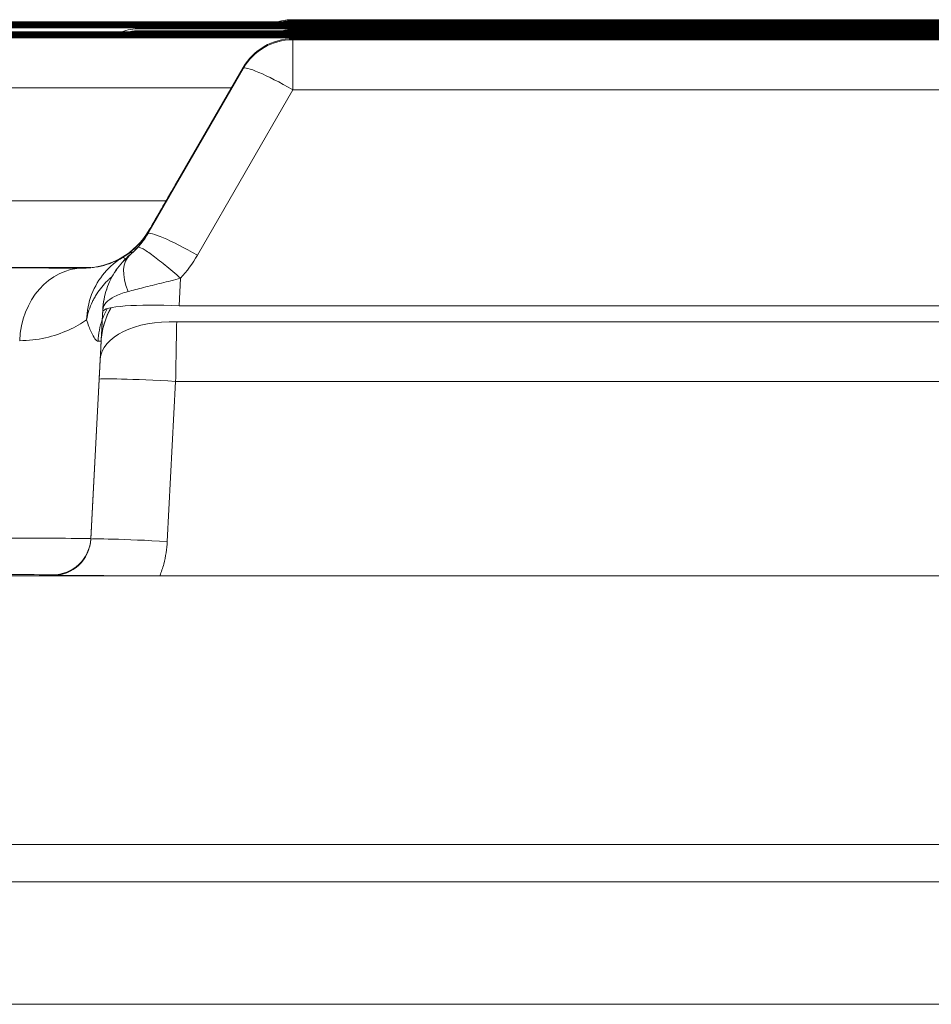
# Model space of a CAD drawing. Extents: x 0 to 796, y 0 to 496.
# Tile 57 of 242: x 97.185 to 97.63, y 320.032 to 320.513. Entities that reach past the tile are written whole.
import ezdxf

# ---------------------------------------------------------------- set-up
doc = ezdxf.new("R2010")
doc.units = 0
doc.header["$LTSCALE"] = 12
doc.header["$MEASUREMENT"] = 0
doc.layers.get('0').update_dxf_attribs({"linetype": 'CONTINUOUS'})
doc.layers.add('X', color=1, linetype='CONTINUOUS')

# ---------------------------------------------------------------- blocks, each defined once
blk = doc.blocks.new('GASTRAIN')
at = {"layer": 'X', "lineweight": 0}
for p, q in [((62.58277100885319, 299.711964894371), (66.10571664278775, 299.711964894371)), ((62.58277100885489, 299.7114762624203), (66.10571664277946, 299.7114762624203)), ((62.98637756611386, 299.7129421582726), (62.98637756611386, 299.7124535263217)), ((62.98637756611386, 299.7129421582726), (65.70211008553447, 299.7129421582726)), ((62.98637756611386, 299.7124535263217), (62.98637756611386, 299.711964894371)), ((62.98637756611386, 299.7124535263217), (65.70211008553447, 299.7124535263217)), ((62.58277100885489, 299.7109876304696), (66.10571664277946, 299.7109876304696)), ((62.58277100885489, 299.7104989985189), (66.10571664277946, 299.7104989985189)), ((62.58277100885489, 299.7100103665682), (66.10571664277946, 299.7100103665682)), ((62.58277100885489, 299.7095217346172), (66.10571664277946, 299.7095217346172)), ((62.58277100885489, 299.7090331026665), (66.10571664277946, 299.7090331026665)), ((62.58277100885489, 299.7070785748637), (66.10571664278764, 299.7070785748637)), ((62.58277100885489, 299.706589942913), (66.10571664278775, 299.706589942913)), ((62.91163593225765, 299.7085444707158), (65.77685171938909, 299.7085444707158)), ((62.91163593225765, 299.7075672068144), (65.77685171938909, 299.7075672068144)), ((62.98637756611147, 299.7080558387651), (65.70211008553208, 299.7080558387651)), ((62.58277100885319, 299.7061013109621), (66.12189871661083, 299.7061013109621)), ((62.58277100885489, 299.7056126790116), (66.10571664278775, 299.7056126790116)), ((62.58277100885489, 299.7051240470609), (66.10571664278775, 299.7051240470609)), ((62.58277100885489, 299.70463541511), (66.10571664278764, 299.70463541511)), ((62.58277100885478, 299.7041467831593), (66.10571664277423, 299.7041467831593)), ((62.98637756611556, 299.7036581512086), (65.70211008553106, 299.7036581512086)), ((62.98637756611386, 299.7031695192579), (62.98637756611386, 299.6787416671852)), ((62.98637756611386, 299.7031695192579), (65.70211008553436, 299.7031695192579)), ((62.96210450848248, 299.6891554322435), (62.91549362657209, 299.6084009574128)), ((62.96210450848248, 299.6896440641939), (62.93020602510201, 299.634379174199)), ((62.93020604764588, 299.6339210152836), (62.9621045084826, 299.6891554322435)), ((62.93020605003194, 299.6344096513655), (62.96210450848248, 299.6896440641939)), ((62.96210619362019, 299.6896470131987), (62.93020775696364, 299.6344126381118)), ((62.96210619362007, 299.689158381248), (62.93020775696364, 299.6339240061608)), ((62.95637259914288, 299.6797189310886), (62.58277100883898, 299.6797189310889)), ((62.93976721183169, 299.5979881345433), (62.98637756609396, 299.6787416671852)), ((65.70211008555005, 299.6787416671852), (62.98637756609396, 299.6787416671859)), ((62.92445290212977, 299.6244530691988), (62.55087224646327, 299.6244530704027)), ((62.91549324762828, 299.608456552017), (62.91549306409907, 299.6084002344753)), ((62.91625541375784, 299.6101988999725), (62.91625545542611, 299.6102637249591)), ((62.90681213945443, 299.5981098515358), (62.90681215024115, 299.5980282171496)), ((62.704436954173, 299.5918836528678), (62.88776339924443, 299.5918836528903)), ((62.88389132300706, 299.5916452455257), (62.88389132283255, 299.5916967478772)), ((62.93155686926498, 299.5866710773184), (62.93085135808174, 299.5732026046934)), ((62.93085136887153, 299.5732024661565), (65.75763608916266, 299.5732024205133)), ((62.89356543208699, 299.5710000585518), (62.8935881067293, 299.5714965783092)), ((65.75885383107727, 299.5654536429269), (62.92963357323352, 299.5654538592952)), ((62.89276003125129, 299.5559159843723), (62.88770997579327, 299.4595553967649)), ((62.89276003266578, 299.5557932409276), (62.89276003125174, 299.5559159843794)), ((62.89180640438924, 299.5374121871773), (62.88770997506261, 299.459243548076)), ((62.92502957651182, 299.4581878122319), (62.92912624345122, 299.5363564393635)), ((65.75936164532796, 299.5363564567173), (62.92912624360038, 299.5363564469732)), ((62.88770997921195, 299.4592436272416), (62.88770997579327, 299.4595553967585)), ((62.92142220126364, 299.4414570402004), (62.66255706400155, 299.4414570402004)), ((62.86905134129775, 299.4415331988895), (62.86905017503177, 299.441847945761)), ((65.76711115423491, 299.4414570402), (62.9214222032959, 299.4414570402)), ((66.02593058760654, 299.3101775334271), (62.66255706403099, 299.3101775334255)), ((66.0259305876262, 299.2920203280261), (62.6625570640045, 299.2920203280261)), ((66.02593058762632, 299.2919740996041), (62.66255706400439, 299.2919740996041)), ((66.02593058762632, 299.232180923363), (62.66255706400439, 299.232180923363))]:
    blk.add_line(p, q, dxfattribs=at)
for centre, radius, start, end in [((62.9863775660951, 299.684914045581), 0.0280281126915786, 89.99999996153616, 105.1745794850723), ((62.98637756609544, 299.6844254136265), 0.02802811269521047, 89.99999996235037, 100.7143197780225), ((62.91163593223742, 299.6805163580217), 0.02802811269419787, 89.99999995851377, 108.612448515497), ((62.91163593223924, 299.6795390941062), 0.02802811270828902, 89.99999996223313, 100.714319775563), ((62.98637756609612, 299.6800277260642), 0.02802811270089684, 89.99999996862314, 100.7143197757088), ((62.98637756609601, 299.6756300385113), 0.02802811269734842, 89.9999999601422, 149.9931111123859), ((62.9863775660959, 299.6751414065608), 0.02802811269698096, 89.99999996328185, 149.9931111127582)]:
    blk.add_arc(centre, radius, start, end, dxfattribs=at)
for centre, major_axis, ratio, start_param, end_param in [((62.98637756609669, 299.6751414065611), (-0.02427471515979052, 0.01401118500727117), 0.1114801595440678, -1.506539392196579, -0.001052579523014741), ((62.98637756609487, 299.6756300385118), (-0.02427471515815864, 0.01401118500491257), 0.1114801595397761, -0.135528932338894, -0.001052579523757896), ((62.95447908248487, 299.6203651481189), (-0.0242747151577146, 0.01401118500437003), 0.1114801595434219, -0.1279898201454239, -0.001052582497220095), ((62.94053138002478, 299.596183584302), (-0.02428270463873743, 0.01400194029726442), 0.4456056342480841, -0.123317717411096, -0.00119711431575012), ((62.88388985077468, 299.6290868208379), (-0.02537563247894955, 0.02754816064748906), 0.9962756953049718, -3.887783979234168, -2.840876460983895), ((62.93976722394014, 299.5943878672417), (-0.0242747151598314, 0.01401118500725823), 0.111480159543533, -1.506538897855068, -0.001055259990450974), ((62.92073080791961, 299.5748070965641), (-0.01584859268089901, 0.02311704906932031), 0.6360859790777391, -0.2178388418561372, -0.00324325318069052), ((62.66255706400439, 299.5913308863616), (-0.2675225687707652, 2.687426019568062e-13), 0.002092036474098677, -2.545165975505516, -1.727990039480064), ((62.88389132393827, 299.5542745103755), (0.0001151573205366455, 0.03737063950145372), 0.8273461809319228, 0.003724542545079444, 1.522160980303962), ((62.92963308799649, 299.545154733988), (-0.03731889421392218, 0.001952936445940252), 0.5426338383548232, -1.542420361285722, -0.0001744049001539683), ((62.66255706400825, 299.5559159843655), (0.2302029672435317, 6.832551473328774e-12), 0.002092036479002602, -2.456417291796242e-10, 0.1148465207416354), ((62.66255706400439, 299.4595553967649), (0.2251529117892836, -6.151722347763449e-14), 0.002092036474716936, -9.548539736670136e-11, 0.666243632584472), ((62.92502957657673, 299.457287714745), (-0.03731960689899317, 0.001955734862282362), 0.02405258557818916, -1.569535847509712, -0.0001096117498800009)]:
    blk.add_ellipse(centre, major_axis=major_axis, ratio=ratio, start_param=start_param, end_param=end_param, dxfattribs=at)
at = {"layer": 'X', "lineweight": 0, "extrusion": (0, 0, -0.9999999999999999)}
for centre, major_axis, ratio, start_param, end_param in [((62.98637757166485, 299.675630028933), (-0.02427306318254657, 0.01401403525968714), 3.029534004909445e-05, -2.578383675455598e-07, 0.001052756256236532), ((62.93085136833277, 299.5684023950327), (-0.03731962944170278, 0.001955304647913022), 0.1282787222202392, 2.147018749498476e-06, 1.564075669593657), ((62.92831729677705, 299.5540242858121), (0.0006776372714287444, 0.03736467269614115), 0.9934102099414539, -1.536690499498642, -1.24844161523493), ((62.86904733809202, 299.4602242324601), (0.006231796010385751, -0.01762196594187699), 0.9997697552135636, -1.178465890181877, 0.3396625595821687)]:
    blk.add_ellipse(centre, major_axis=major_axis, ratio=ratio, start_param=start_param, end_param=end_param, dxfattribs=at)
at = {"layer": 'X', "lineweight": 0, "extrusion": (0, 0, -1)}
for centre, major_axis, ratio, start_param, end_param in [((62.98637755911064, 299.675141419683), (-0.02427305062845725, 0.0140140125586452), 3.029536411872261e-05, -3.228740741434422e-07, 0.001052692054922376), ((62.88045924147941, 299.6276466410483), (-0.04020316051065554, 2.965668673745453e-06), 0.9759189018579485, -2.628979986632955, -2.422346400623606), ((62.91764984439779, 299.5728355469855), (-0.01448112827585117, 0.02398876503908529), 0.1047310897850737, 0.001872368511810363, 0.3125443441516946), ((62.88095069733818, 299.6313610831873), (-0.06776530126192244, -0.000284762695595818), 0.9916653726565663, -2.617662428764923, -2.409835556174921), ((62.93007963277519, 299.5538373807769), (-0.03737081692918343, -5.313029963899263e-12), 0.999997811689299, 0.0740601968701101, 0.5164883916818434), ((62.93007963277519, 299.5539601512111), (-0.03737081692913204, 3.271729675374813e-12), 0.9999978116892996, 0.08088877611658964, 0.5122261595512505), ((62.92831729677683, 299.5540242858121), (0.0006776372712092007, 0.037364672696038), 0.9934102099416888, -1.248040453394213, -1.092523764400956), ((62.92908860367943, 299.5350126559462), (-0.0009815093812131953, -0.05604340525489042), 0.0002516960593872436, -2.145003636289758, -1.594780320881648), ((62.93007963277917, 299.5539601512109), (-0.03737081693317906, 2.601110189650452e-09), 0.9999978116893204, 0.05235980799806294, 0.07264969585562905), ((62.89178159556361, 299.5369778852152), (-0.0009776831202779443, -0.01865534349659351), 0.0001095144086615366, -2.145028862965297, -1.594084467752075), ((62.92912600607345, 299.5354563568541), (-0.03731960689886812, 0.001955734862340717), 0.02405258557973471, 0.0001063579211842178, 1.569542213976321), ((62.86905017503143, 299.460533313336), (0.01868540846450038, 6.062312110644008e-13), 0.9999978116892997, 0.05235987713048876, 1.57079632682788), ((62.66255706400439, 299.441847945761), (0.2064931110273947, 7.161426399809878e-16), 0.002092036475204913, -0.6747215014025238, 2.404298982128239e-11)]:
    blk.add_ellipse(centre, major_axis=major_axis, ratio=ratio, start_param=start_param, end_param=end_param, dxfattribs=at)
at = {"layer": 'X', "lineweight": 0, "extrusion": (0, 0, -0.9999999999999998)}
blk.add_ellipse((62.92488328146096, 299.5766047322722), major_axis=(-0.01805052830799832, 0.02144089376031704), ratio=0.5155639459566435, start_param=-1.005682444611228, end_param=-0.001867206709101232, dxfattribs=at)
at = {"layer": 'X', "lineweight": 0}
for points in [[(62.91549323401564, 299.6084565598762), (62.91696991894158, 299.6110109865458), (62.92002752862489, 299.6163012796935), (62.92494756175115, 299.6248159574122), (62.92841892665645, 299.6308276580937), (62.93020552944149, 299.6339212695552)], [(62.93020553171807, 299.6343794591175), (62.92852148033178, 299.631461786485), (62.92524331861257, 299.6257797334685), (62.92058071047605, 299.6176991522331), (62.9176665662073, 299.6126453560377), (62.91625570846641, 299.6101987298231)], [(62.93020552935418, 299.6344099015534), (62.92853360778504, 299.6315148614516), (62.92527162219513, 299.6258655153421), (62.92060798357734, 299.6177947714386), (62.91767830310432, 299.6127245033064), (62.91625575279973, 299.6102635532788)], [(62.9105304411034, 299.6016838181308), (62.91227306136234, 299.6035917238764), (62.91396608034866, 299.6058167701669), (62.91549293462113, 299.6084567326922)], [(62.90492998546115, 299.5979567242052), (62.90450610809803, 299.5976664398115), (62.90393319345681, 299.5972850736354), (62.9031734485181, 299.5968271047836)], [(62.89356543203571, 299.5710000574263), (62.8936562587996, 299.5727264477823), (62.89469728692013, 299.5748397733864), (62.89897257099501, 299.5779737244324), (62.9033737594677, 299.579542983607), (62.90588147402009, 299.5802272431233)], [(62.89358810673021, 299.5714965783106), (62.89340785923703, 299.5680665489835), (62.89310604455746, 299.562328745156), (62.89282271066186, 299.5569546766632), (62.89276055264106, 299.5557918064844), (62.89276001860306, 299.5557932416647)], [(62.92502957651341, 299.4581877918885), (62.92493482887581, 299.456361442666), (62.92454052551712, 299.4526870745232), (62.92348280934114, 299.4470801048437), (62.92217049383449, 299.4433390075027), (62.92142220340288, 299.4414589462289)]]:
    blk.add_open_spline(points, degree=3, dxfattribs=at)
for points, knots in [([(62.91550203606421, 299.6084712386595), (62.91928600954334, 299.6150151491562), (62.92343791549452, 299.6222082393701), (62.92849931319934, 299.6309711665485), (62.92935131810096, 299.6324458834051), (62.93020621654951, 299.6339247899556)], [0, 0, 0, 0, 0.02566927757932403, 0.02566927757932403, 0.03082786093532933, 0.03082786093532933, 0.03082786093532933, 0.03082786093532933]), ([(62.91626401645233, 299.6102776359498), (62.92010693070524, 299.6169241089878), (62.92430548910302, 299.6242004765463), (62.92910338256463, 299.6325052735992), (62.92965416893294, 299.6334584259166), (62.93020621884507, 299.6344134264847)], [0, 0, 0, 0, 0.02578372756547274, 0.02578372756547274, 0.02911487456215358, 0.02911487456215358, 0.02911487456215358, 0.02911487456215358]), ([(62.91625541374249, 299.6101988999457), (62.91513632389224, 299.6082564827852), (62.91390642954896, 299.606522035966), (62.91118625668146, 299.6032411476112), (62.90968330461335, 299.601742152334), (62.90709277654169, 299.5995213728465), (62.90601800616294, 299.5987018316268), (62.90492998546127, 299.5979567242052)], [1.58533162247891e-09, 1.58533162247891e-09, 1.58533162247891e-09, 1.58533162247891e-09, 0.344735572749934, 0.344735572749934, 0.731690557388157, 0.731690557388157, 1, 1, 1, 1]), ([(62.91050839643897, 299.6016596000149), (62.91106158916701, 299.6022642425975), (62.91157797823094, 299.60286493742), (62.91209665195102, 299.603508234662), (62.91215787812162, 299.6035841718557), (62.91221912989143, 299.6036607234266), (62.91228046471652, 299.6037379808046), (62.91286139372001, 299.6044697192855), (62.9134474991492, 299.6052650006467), (62.9139879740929, 299.6060599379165), (62.91424416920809, 299.6064367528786), (62.91449054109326, 299.6068132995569), (62.91472867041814, 299.6071911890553), (62.91499290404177, 299.6076105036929), (62.91524699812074, 299.6080314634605), (62.9154929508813, 299.6084567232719)], [0, 0, 0, 0, 0.298139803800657, 0.298139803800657, 0.298139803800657, 0.333333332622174, 0.333333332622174, 0.333333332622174, 0.66666666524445, 0.66666666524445, 0.66666666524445, 0.824672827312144, 0.824672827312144, 0.824672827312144, 0.999999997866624, 0.999999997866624, 0.999999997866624, 0.999999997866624]), ([(62.90681213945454, 299.5981098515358), (62.90701007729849, 299.5982770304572), (62.90721198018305, 299.5984507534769), (62.90742003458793, 299.5986336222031), (62.90762808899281, 299.5988164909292), (62.90784223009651, 299.5990085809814), (62.90805449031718, 299.5992032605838), (62.90826675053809, 299.5993979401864), (62.90847717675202, 299.5995951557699), (62.90868540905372, 299.5997946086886), (62.90889364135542, 299.5999940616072), (62.90909959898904, 299.6001958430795), (62.90929114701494, 299.6003873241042), (62.90948269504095, 299.6005788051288), (62.9096602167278, 299.6007595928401), (62.90986584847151, 299.6009738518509), (62.91007148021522, 299.6011881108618), (62.91030443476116, 299.6014366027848), (62.91050843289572, 299.6016595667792)], [0, 0, 0, 0, 0.166666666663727, 0.166666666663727, 0.166666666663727, 0.333333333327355, 0.333333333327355, 0.333333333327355, 0.499999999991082, 0.499999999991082, 0.499999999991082, 0.666666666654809, 0.666666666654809, 0.666666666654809, 0.833333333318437, 0.833333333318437, 0.833333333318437, 0.999999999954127, 0.999999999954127, 0.999999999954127, 0.999999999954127]), ([(62.91070240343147, 299.6017955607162), (62.91019144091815, 299.6012265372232), (62.90970024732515, 299.6007132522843), (62.90924345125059, 299.6002571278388), (62.90878665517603, 299.5998010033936), (62.90836469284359, 299.5994016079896), (62.90796067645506, 299.5990335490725), (62.90755666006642, 299.5986654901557), (62.90717018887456, 299.5983292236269), (62.90681215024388, 299.5980282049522)], [1.45259665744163e-09, 1.45259665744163e-09, 1.45259665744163e-09, 1.45259665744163e-09, 0.333333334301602, 0.333333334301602, 0.333333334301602, 0.666666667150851, 0.666666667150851, 0.666666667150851, 1, 1, 1, 1]), ([(62.91070240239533, 299.6017955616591), (62.91092215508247, 299.6020332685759), (62.91162578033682, 299.6018581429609), (62.91277380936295, 299.6012467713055), (62.91392183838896, 299.6006353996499), (62.91549646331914, 299.5996050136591), (62.91739944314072, 299.5982247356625), (62.9193024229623, 299.596844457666), (62.92153101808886, 299.5951162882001), (62.92396141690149, 299.5931329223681), (62.92639181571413, 299.591149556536), (62.92903148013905, 299.5889011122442), (62.93155686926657, 299.5866710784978)], [0, 0, 0, 0, 0.25, 0.25, 0.25, 0.5, 0.5, 0.5, 0.75, 0.75, 0.75, 1, 1, 1, 1]), ([(62.90317344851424, 299.5968271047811), (62.90285956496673, 299.5966430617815), (62.90252799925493, 299.5964546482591), (62.90078009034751, 299.5954989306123), (62.89909934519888, 299.5946915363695), (62.89655416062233, 299.5937546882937), (62.89597765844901, 299.5935572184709), (62.89369519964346, 299.592840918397), (62.89182683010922, 299.59238251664), (62.88885609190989, 299.5919326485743), (62.88792266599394, 299.5918243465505), (62.88597090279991, 299.5916770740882), (62.88495038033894, 299.591638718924), (62.8838913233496, 299.5916452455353)], [4.72954213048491e-12, 4.72954213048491e-12, 4.72954213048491e-12, 4.72954213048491e-12, 0.0838583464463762, 0.0838583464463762, 0.419500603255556, 0.419500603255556, 0.512615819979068, 0.512615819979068, 0.773604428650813, 0.773604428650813, 0.886193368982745, 0.886193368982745, 0.999999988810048, 0.999999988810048, 0.999999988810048, 0.999999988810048]), ([(62.90317349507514, 299.5968270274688), (62.90001876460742, 299.5949252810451), (62.89698677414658, 299.5924031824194), (62.89439500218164, 299.589344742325), (62.89180323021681, 299.5862863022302), (62.88964912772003, 299.5826957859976), (62.88813971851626, 299.5787668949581), (62.88663030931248, 299.5748380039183), (62.88577973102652, 299.5705653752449), (62.88563938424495, 299.5663465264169)], [1.27909217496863e-10, 1.27909217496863e-10, 1.27909217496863e-10, 1.27909217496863e-10, 0.333333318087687, 0.333333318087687, 0.333333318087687, 0.666666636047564, 0.666666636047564, 0.666666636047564, 0.999999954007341, 0.999999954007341, 0.999999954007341, 0.999999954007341]), ([(62.90681215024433, 299.5980282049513), (62.90423295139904, 299.5958537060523), (62.90193031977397, 299.5933029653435), (62.90003201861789, 299.5905204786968), (62.89813371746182, 299.5877379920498), (62.89662145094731, 299.5847461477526), (62.89549805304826, 299.581418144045), (62.89439023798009, 299.578136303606), (62.8937252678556, 299.5744988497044), (62.89357393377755, 299.5711414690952)], [1.27838135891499e-11, 1.27838135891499e-11, 1.27838135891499e-11, 1.27838135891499e-11, 0.333333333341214, 0.333333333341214, 0.333333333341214, 0.666666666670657, 0.666666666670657, 0.666666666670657, 0.9953762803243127, 0.9953762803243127, 0.9953762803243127, 0.9953762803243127]), ([(62.906812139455, 299.5981098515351), (62.90421869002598, 299.5959217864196), (62.90192445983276, 299.5933779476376), (62.9000139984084, 299.5905705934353), (62.89810353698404, 299.587763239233), (62.8965771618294, 299.5846920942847), (62.89549288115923, 299.5814733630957), (62.89440860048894, 299.5782546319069), (62.89376590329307, 299.5748884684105), (62.89358804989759, 299.5714965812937)], [1.79451522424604e-12, 1.79451522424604e-12, 1.79451522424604e-12, 1.79451522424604e-12, 0.333333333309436, 0.333333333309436, 0.333333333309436, 0.666666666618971, 0.666666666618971, 0.666666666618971, 0.999999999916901, 0.999999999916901, 0.999999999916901, 0.999999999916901]), ([(62.89821801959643, 299.5876522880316), (62.89779856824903, 299.5872963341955), (62.89738687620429, 299.5869323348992), (62.89698338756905, 299.5865605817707), (62.89659608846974, 299.5862037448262), (62.89621631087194, 299.5858397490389), (62.89584445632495, 299.5854689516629), (62.89486399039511, 299.5844912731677), (62.89393867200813, 299.5834662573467), (62.89307511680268, 299.5824009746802), (62.89219388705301, 299.5813138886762), (62.89137698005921, 299.5801848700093), (62.89063027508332, 299.5790222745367), (62.89023793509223, 299.5784114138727), (62.88986495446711, 299.5777912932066), (62.88951201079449, 299.5771631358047), (62.88916445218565, 299.5765445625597), (62.88883717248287, 299.5759186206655), (62.88853039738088, 299.5752862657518), (62.88786663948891, 299.5739180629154), (62.88729886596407, 299.5725198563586), (62.88682885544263, 299.5711021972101), (62.88630820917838, 299.569531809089), (62.88590905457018, 299.5679377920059), (62.88564084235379, 299.5663464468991)], [0.2884731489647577, 0.2884731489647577, 0.2884731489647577, 0.2884731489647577, 0.333333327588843, 0.333333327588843, 0.333333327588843, 0.37639354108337, 0.37639354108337, 0.37639354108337, 0.489930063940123, 0.489930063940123, 0.489930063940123, 0.605790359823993, 0.605790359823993, 0.605790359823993, 0.666666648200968, 0.666666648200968, 0.666666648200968, 0.726614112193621, 0.726614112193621, 0.726614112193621, 0.856320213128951, 0.856320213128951, 0.856320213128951, 0.999999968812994, 0.999999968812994, 0.999999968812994, 0.999999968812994]), ([(62.93155686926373, 299.5866710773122), (62.92839002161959, 299.5858606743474), (62.92523545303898, 299.5850831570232), (62.92219149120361, 299.5843331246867), (62.91914752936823, 299.5835830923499), (62.91621394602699, 299.5828607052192), (62.91346912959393, 299.5821748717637), (62.91072431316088, 299.5814890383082), (62.90816886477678, 299.5808396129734), (62.90588145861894, 299.5802272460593)], [0, 0, 0, 0, 0.3333333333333, 0.3333333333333, 0.3333333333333, 0.6666666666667, 0.6666666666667, 0.6666666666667, 0.999999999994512, 0.999999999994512, 0.999999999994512, 0.999999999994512]), ([(62.89231436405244, 299.5471112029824), (62.89243688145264, 299.5494521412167), (62.89269124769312, 299.5543107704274), (62.89309484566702, 299.5620184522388), (62.89338236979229, 299.567506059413), (62.89354868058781, 299.5706803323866)], [0, 0, 0, 0, 0.3333333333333, 0.6666666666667, 0.989224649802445, 0.989224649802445, 0.989224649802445, 0.989224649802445]), ([(62.88563995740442, 299.566346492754), (62.88317342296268, 299.5645079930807), (62.88023591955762, 299.5629016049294), (62.8734544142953, 299.5598891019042), (62.86959120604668, 299.5584840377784), (62.86151349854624, 299.5566612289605), (62.85731714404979, 299.5562424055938), (62.85301502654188, 299.5561864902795)], [0, 0, 0, 0, 0.333333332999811, 0.333333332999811, 0.666666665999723, 0.666666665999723, 0.999999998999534, 0.999999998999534, 0.999999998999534, 0.999999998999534]), ([(62.89124354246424, 299.5559711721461), (62.89081592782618, 299.5559631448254), (62.89032151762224, 299.5563424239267), (62.88974869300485, 299.557116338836), (62.88917586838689, 299.5578902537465), (62.88852026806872, 299.5590590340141), (62.88782593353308, 299.5605999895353), (62.88713159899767, 299.5621409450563), (62.88640282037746, 299.5640538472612), (62.88563995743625, 299.5663464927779)], [1.0255103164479e-08, 1.0255103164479e-08, 1.0255103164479e-08, 1.0255103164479e-08, 0.333333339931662, 0.333333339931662, 0.333333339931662, 0.666666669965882, 0.666666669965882, 0.666666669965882, 1, 1, 1, 1]), ([(62.92142219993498, 299.4414570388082), (62.9183517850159, 299.4414570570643), (62.91529539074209, 299.4414577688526), (62.9091331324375, 299.4414605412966), (62.90606192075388, 299.4414626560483), (62.89798809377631, 299.4414700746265), (62.89332415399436, 299.4414764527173), (62.88048344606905, 299.4414992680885), (62.87419410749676, 299.44151805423), (62.86958438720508, 299.4415316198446), (62.86945097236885, 299.4415321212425), (62.86905350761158, 299.4415332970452)], [5.871805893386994e-06, 5.871805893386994e-06, 5.871805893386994e-06, 5.871805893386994e-06, 0.02340257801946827, 0.02340257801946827, 0.04801080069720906, 0.04801080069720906, 0.09050788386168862, 0.09050788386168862, 0.1754438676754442, 0.1754438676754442, 0.1805921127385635, 0.1805921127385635, 0.1805921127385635, 0.1805921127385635])]:
    blk.add_open_spline(points, degree=3, knots=knots, dxfattribs=at)

msp = doc.modelspace()

# ---------------------------------------------------------------- block references
msp.add_blockref('GASTRAIN', (34.33208677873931, 20.79982035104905))

doc.saveas('drawing.dxf')
